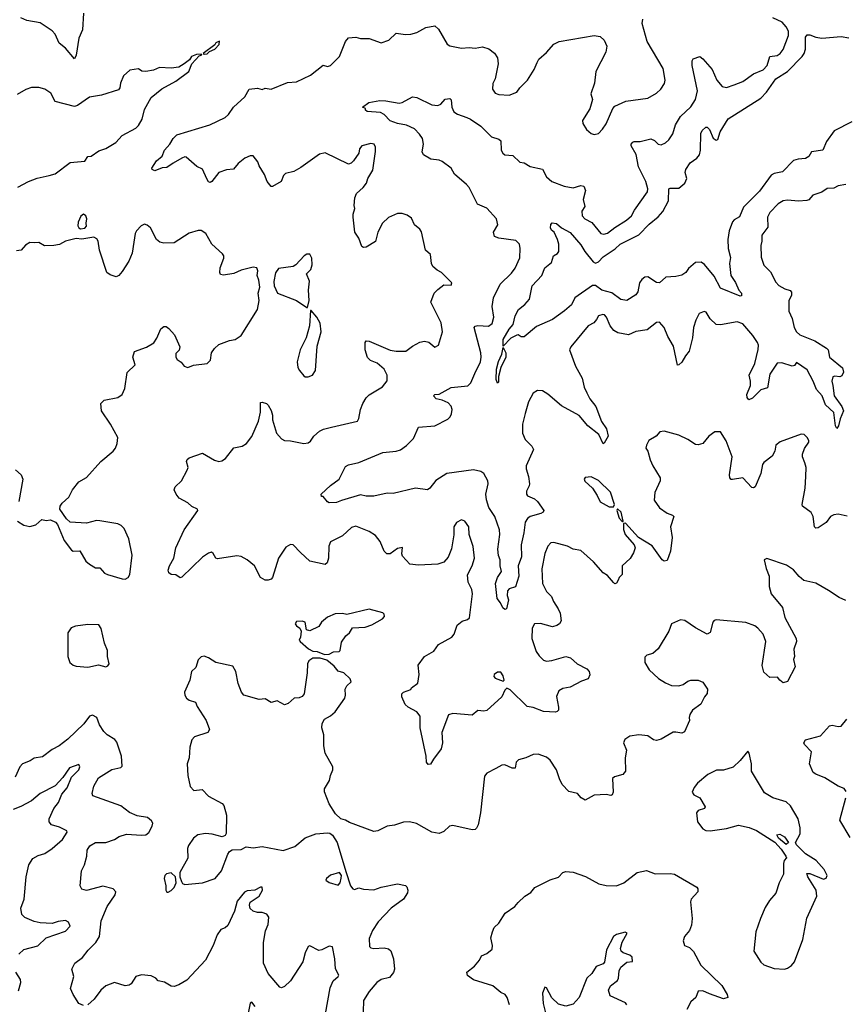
# Model space of a CAD drawing. Extents: x 2056909 to 2160450, y 827444 to 1016825.
# Tile 113 of 256: x 2109377 to 2114922, y 875679 to 882292. Entities that reach past the tile are written whole.
import ezdxf

# ---------------------------------------------------------------- set-up
doc = ezdxf.new("R2010")
doc.units = 0

msp = doc.modelspace()

# ---------------------------------------------------------------- linework, layer by layer
at = {"layer": '0CON10XD'}
for points in [[(2109804.2, 882335.8), (2109797.8, 882225), (2109775, 882167.5), (2109756.4, 882053.6), (2109745, 882030), (2109685, 882101.5), (2109641.5, 882135), (2109615.5, 882195), (2109595, 882217.3), (2109515, 882270), (2109425, 882286.2), (2109385, 882303.8)], [(2113652.5, 879495), (2113603.3, 879465), (2113586.7, 879435), (2113583.3, 879415), (2113596.2, 879395), (2113611.2, 879335), (2113630, 879295), (2113678.6, 879215), (2113678.6, 879195), (2113643.9, 879116.1), (2113637.8, 879065), (2113674.6, 879014.6), (2113725, 878978.6), (2113762.5, 878965), (2113771.2, 878955), (2113748.1, 878885), (2113758.5, 878815), (2113748.3, 878721.7), (2113725, 878660), (2113705, 878656), (2113692.5, 878665), (2113625, 878759.2), (2113533.9, 878813.9), (2113445, 878910), (2113431.7, 878908.3), (2113433, 878867), (2113443.8, 878835), (2113504.1, 878764.1), (2113511.2, 878745), (2113499.5, 878710.5), (2113477.3, 878672.7), (2113422.5, 878625), (2113424, 878566), (2113403.3, 878545), (2113396.7, 878526.7), (2113385, 878506.7), (2113375, 878504), (2113365, 878511.2), (2113325, 878560), (2113295, 878576.2), (2113230.7, 878650.7), (2113145, 878726.9), (2113095, 878735.8), (2113057.2, 878757.2), (2112965, 878780.8), (2112945, 878778), (2112923.4, 878756.6), (2112903.4, 878706.6), (2112884.3, 878604.3), (2112887.5, 878505), (2112915, 878452.5), (2112949.1, 878419.1), (2112962.2, 878385), (2112992.9, 878335), (2113006, 878305), (2113013.8, 878255), (2113003.3, 878235), (2112985, 878222.5), (2112955, 878214.4), (2112875, 878237.8), (2112835.6, 878234.4), (2112819.5, 878205), (2112817.5, 878135), (2112845, 878048), (2112865, 878018.6), (2112895, 877990), (2112915, 877984.5), (2112951.3, 877988.7), (2113044.3, 878015.7), (2113075.6, 878005.6), (2113121.2, 877965), (2113185, 877932), (2113200.8, 877915), (2113207.3, 877892.7), (2113195.7, 877864.3), (2113151.1, 877848.9), (2113075, 877808.5), (2113025, 877799.4), (2112998.8, 877785), (2112982.5, 877747.5), (2112996.2, 877675), (2112996, 877655), (2112986.7, 877645), (2112975, 877640.8), (2112895, 877645.5), (2112825, 877671.9), (2112785, 877680), (2112671.7, 877791.7), (2112648.3, 877801.7), (2112635, 877790), (2112615, 877743.3), (2112515, 877653.3), (2112495, 877648.8), (2112455, 877652.5), (2112415, 877622), (2112285, 877631.2), (2112257.4, 877622.6), (2112212.5, 877505), (2112216.9, 877435), (2112208.1, 877395), (2112156, 877325), (2112135, 877291.2), (2112120.5, 877290.5), (2112108.8, 877305), (2112105.9, 877345.9), (2112065.7, 877535), (2112066.2, 877615), (2112045, 877642.5), (2111985, 877674.2), (2111965, 877692.9), (2111944.5, 877745), (2111944.3, 877765), (2111955, 877776.2), (2112005, 877792.5), (2112007.5, 877805), (2112050.8, 877835), (2112060.6, 877895), (2112053.6, 877956.4), (2112095.6, 878014.4), (2112158.3, 878051.7), (2112190, 878095), (2112280, 878145), (2112294, 878165), (2112315, 878226.2), (2112347.9, 878252.1), (2112385, 878263.8), (2112398, 878275), (2112419.2, 878435), (2112413.8, 878465), (2112388, 878515), (2112384.1, 878564.1), (2112416.7, 878625), (2112432.2, 878675), (2112422.8, 878752.8), (2112395.8, 878835), (2112393.8, 878885), (2112367.5, 878925), (2112345, 878932.5), (2112310, 878915), (2112292, 878885), (2112292.3, 878832.3), (2112277.3, 878737.3), (2112255, 878681.2), (2112225, 878649.2), (2112185.5, 878634.5), (2112055, 878629.4), (2111996.1, 878636.1), (2111948.3, 878688.3), (2111943.3, 878705), (2111947.5, 878747.5), (2111915, 878740), (2111865, 878704), (2111842.5, 878705), (2111825, 878723.3), (2111796.9, 878786.9), (2111767, 878827), (2111725, 878855.6), (2111635, 878891.4), (2111605, 878881.4), (2111545.5, 878824.5), (2111463.8, 878785), (2111453.2, 878756.8), (2111451.4, 878675), (2111442, 878645), (2111427.7, 878632.3), (2111325, 878655.7), (2111263.5, 878713.5), (2111212.5, 878765), (2111195, 878767.5), (2111165, 878750), (2111115, 878676.2), (2111075.6, 878545), (2111065, 878534), (2111045, 878528.8), (2111025, 878528.8), (2110995, 878546), (2110952.9, 878625), (2110905, 878663.6), (2110865, 878686.2), (2110835, 878691.8), (2110705, 878671.2), (2110693.3, 878675), (2110677.3, 878707.3), (2110665, 878715.6), (2110645, 878709.5), (2110605, 878682.9), (2110465, 878547.5), (2110455, 878542.5), (2110425, 878562.5), (2110395, 878566.7), (2110377.5, 878577.5), (2110374, 878595), (2110383.1, 878625), (2110412.9, 878675), (2110425.7, 878745), (2110480.8, 878865), (2110572.5, 878995), (2110570, 879005), (2110533.5, 879023.5), (2110505, 879048.1), (2110448.8, 879078.8), (2110427.8, 879105), (2110414, 879135), (2110420, 879155), (2110464.5, 879195.5), (2110502.6, 879267.4), (2110508.1, 879285), (2110497.5, 879325), (2110501.7, 879338.3), (2110515, 879350), (2110605, 879380.8), (2110685, 879333.1), (2110715, 879325.6), (2110735, 879328.9), (2110758, 879345), (2110815, 879417.5), (2110871.7, 879428.3), (2110900, 879445), (2110935, 879493.3), (2110981.4, 879595), (2110994.4, 879655), (2110995, 879720), (2111005, 879722.5), (2111033.8, 879713.8), (2111045, 879703.3), (2111065, 879666.7), (2111073.8, 879635), (2111073.9, 879605), (2111101.1, 879515), (2111135, 879476.2), (2111155, 879466), (2111196.1, 879463.9), (2111285, 879446.2), (2111315, 879451.2), (2111329.5, 879460.5), (2111352, 879495), (2111391.1, 879528.9), (2111417.9, 879542.1), (2111470, 879555), (2111645, 879596.7), (2111655.7, 879614.3), (2111666.7, 879675), (2111681.5, 879715), (2111705, 879752.5), (2111725, 879772.9), (2111814.4, 879825.6), (2111845, 879866.7), (2111844.5, 879905), (2111825, 879944.4), (2111778.9, 879985), (2111732.7, 880002.7), (2111712.6, 880022.6), (2111698.1, 880075), (2111698, 880125), (2111704.2, 880135.8), (2111725, 880132.9), (2111865, 880071.5), (2111904.4, 880065.6), (2111970, 880065), (2112015, 880100), (2112065, 880126.2), (2112095, 880133.3), (2112125, 880126.7), (2112165, 880092.5), (2112190, 880105), (2112216.2, 880195), (2112207.5, 880255), (2112139.2, 880395), (2112160.8, 880455), (2112185, 880480.8), (2112225, 880511.2), (2112275, 880510), (2112280, 880525), (2112210, 880595), (2112180.3, 880610.3), (2112152.5, 880635), (2112142.5, 880655), (2112135.5, 880715.5), (2112102, 880745), (2112075, 880867.5), (2112063.8, 880885), (2112027.5, 880915), (2112008.6, 880958.6), (2111980.3, 880980.3), (2111945, 880990.8), (2111915, 880989.4), (2111855, 880962.9), (2111814.6, 880925.4), (2111783.1, 880865), (2111767.4, 880802.6), (2111705, 880764.2), (2111685, 880762), (2111675, 880768.8), (2111654.4, 880825), (2111628.9, 880865), (2111616, 880965), (2111616, 880985), (2111628.8, 881025), (2111624, 881045), (2111627.5, 881095), (2111640, 881125), (2111683.8, 881165), (2111706.2, 881195), (2111716.2, 881225), (2111748.3, 881281.7), (2111767.3, 881407.3), (2111766, 881435), (2111756.7, 881455), (2111735, 881461.2), (2111675, 881444), (2111660, 881425), (2111653.8, 881395), (2111618.8, 881345), (2111602.3, 881327.7), (2111585, 881321.2), (2111427.5, 881397.5), (2111390.3, 881389.7), (2111265, 881298.8), (2111218.3, 881271.7), (2111161.2, 881258.8), (2111148.8, 881245), (2111132.5, 881205), (2111075, 881172.5), (2111065, 881172.5), (2111038.8, 881205), (2111021.7, 881251.7), (2110985, 881310), (2110976.7, 881336.7), (2110945, 881377.5), (2110925, 881377.8), (2110888.3, 881361.7), (2110845, 881325.8), (2110812.7, 881287.3), (2110765, 881283.8), (2110715, 881265.8), (2110668, 881205), (2110655, 881198.8), (2110645, 881203.3), (2110633, 881223), (2110605, 881287.5), (2110566.4, 881306.4), (2110495, 881368.6), (2110485, 881370.8), (2110465, 881362.9), (2110408.3, 881328.3), (2110365, 881298.8), (2110333.9, 881296.1), (2110285, 881276.7), (2110267.5, 881285), (2110264.2, 881295), (2110296.7, 881345), (2110334.2, 881375.8), (2110350, 881415), (2110384.3, 881455), (2110408.1, 881495), (2110432.3, 881517.7), (2110653.2, 881586.8), (2110757.5, 881635), (2110780, 881655), (2110813.3, 881705), (2110890, 881775), (2110917.5, 881825), (2110975, 881831.2), (2111005, 881823.3), (2111025, 881832.5), (2111065, 881826.2), (2111175, 881870.8), (2111235.4, 881874.6), (2111330.9, 881919.1), (2111415, 881986.2), (2111445, 881977.5), (2111465, 881984.3), (2111525, 882043.8), (2111565, 882146.7), (2111585, 882169.2), (2111635, 882175.7), (2111665, 882165.8), (2111725, 882166.2), (2111805, 882136.7), (2111856.7, 882155), (2111905, 882201.2), (2111967.7, 882192.3), (2112005, 882194), (2112045, 882206), (2112105, 882238.8), (2112165, 882251.2), (2112188.7, 882228.7), (2112248, 882128), (2112266.1, 882116.1), (2112345, 882100.8), (2112395, 882105.7), (2112435, 882100), (2112485, 882110), (2112526.8, 882096.8), (2112566.6, 882066.6), (2112585.8, 882035), (2112590, 881995), (2112570, 881895), (2112555.8, 881864.2), (2112552, 881825), (2112569.7, 881799.7), (2112595, 881790), (2112665, 881785.8), (2112716.7, 881805), (2112736, 881835), (2112787.5, 881885), (2112833.2, 881956.8), (2112853.3, 882005), (2112863, 882027), (2112915, 882072), (2112965, 882128), (2113000, 882145), (2113236.4, 882186.4), (2113275, 882179.2), (2113302, 882155), (2113321.2, 882115), (2113313.8, 882075), (2113247.5, 881945), (2113238.6, 881865), (2113212, 881795), (2113223.8, 881755), (2113205.8, 881694.2), (2113156.7, 881615), (2113160, 881595), (2113183.3, 881555), (2113215, 881528.8), (2113235, 881521.2), (2113265, 881528.8), (2113292.3, 881557.7), (2113315, 881593.3), (2113360.6, 881695), (2113375, 881711.4), (2113447.5, 881745), (2113595, 881764.3), (2113655, 881797.5), (2113682.5, 881825), (2113707.2, 881862.8), (2113712.9, 881885), (2113698.6, 881965), (2113591.4, 882145), (2113557, 882267), (2113563.3, 882295)], [(2114336.8, 880076.8), (2114338.7, 880105), (2114331.5, 880125), (2114301.7, 880171.7), (2114235, 880248.6), (2114195, 880262.2), (2114085, 880242.9), (2114055, 880245.7), (2114013.8, 880283.8), (2113987.8, 880327.8), (2113975, 880332), (2113941.7, 880318.3), (2113917.5, 880275), (2113902, 880225), (2113896, 880155), (2113872.9, 880065), (2113848.1, 880035), (2113825, 879991.2), (2113805, 879973.3), (2113795, 879972.5), (2113768.3, 880098.3), (2113729.4, 880165), (2113705.6, 880225), (2113675, 880261.2), (2113655, 880258.8), (2113590.3, 880209.7), (2113515, 880197.1), (2113465, 880175.7), (2113395, 880190), (2113366.7, 880205), (2113342, 880235), (2113318.8, 880295), (2113305, 880310), (2113293, 880313), (2113265, 880302.5), (2113250.7, 880279.3), (2113232.5, 880255), (2113195, 880235.8), (2113079.2, 880095), (2113070, 880075), (2113109.5, 879965), (2113154.4, 879885), (2113167.1, 879825), (2113185.7, 879785), (2113207.1, 879745), (2113246, 879695), (2113285, 879593.8), (2113318.6, 879545), (2113328.6, 879495), (2113303, 879447), (2113295, 879442.5), (2113267.5, 879505), (2113192.2, 879565), (2113135, 879634.5), (2113015, 879698.2), (2112925, 879776.5), (2112889.1, 879799.1), (2112855, 879802.2), (2112825, 879782.9), (2112793.8, 879725), (2112771.9, 879648.1), (2112754, 879575), (2112754.7, 879514.7), (2112772.8, 879472.8), (2112817.4, 879427.4), (2112828.1, 879405), (2112778.5, 879295), (2112777.5, 879275), (2112794.2, 879225), (2112800, 879175), (2112798.8, 879161.2), (2112780, 879125), (2112781.2, 879105), (2112786.7, 879095), (2112834.4, 879074.4), (2112855, 879055.8), (2112897.5, 878995), (2112893.3, 878985), (2112876.2, 878975), (2112805, 878955.6), (2112787.7, 878942.3), (2112772.2, 878917.8), (2112763.5, 878845), (2112745.3, 878765), (2112747.9, 878685), (2112725.3, 878625), (2112730, 878555), (2112707.1, 878482.9), (2112665, 878468.8), (2112653.3, 878455), (2112650, 878425), (2112660, 878395), (2112647.5, 878335), (2112635, 878330), (2112621.7, 878341.7), (2112606.7, 878375), (2112583.7, 878403.7), (2112571.8, 878505), (2112585, 878545.7), (2112612.2, 878585), (2112603.3, 878625), (2112604.3, 878665), (2112592.7, 878692.7), (2112588.5, 878735), (2112601.5, 878835), (2112599.5, 878865), (2112569.2, 878955), (2112528.4, 879015), (2112512.8, 879067.2), (2112507.3, 879105), (2112523.8, 879175), (2112520.9, 879195), (2112495, 879244.2), (2112475, 879257.1), (2112425, 879268.9), (2112245, 879243.6), (2112171.9, 879198.1), (2112132.5, 879145), (2112115, 879134.3), (2112035, 879145.6), (2111885, 879110.6), (2111845, 879112.5), (2111755, 879092.9), (2111705, 879092), (2111665, 879100), (2111538.3, 879061.7), (2111505, 879050), (2111455, 879047.5), (2111443.6, 879053.6), (2111415, 879090), (2111405, 879090), (2111402.5, 879105), (2111465, 879164.2), (2111523.4, 879206.6), (2111565, 879290.8), (2111585, 879302.9), (2111655, 879318.5), (2111815, 879385.4), (2111905, 879394.6), (2111935, 879403.8), (2111975, 879431.1), (2112021.7, 879478.3), (2112055.6, 879554.4), (2112165, 879563.8), (2112251.7, 879608.3), (2112268.2, 879625), (2112277.1, 879645), (2112280.9, 879675), (2112275, 879696), (2112255, 879718.1), (2112215, 879735.6), (2112174.6, 879744.6), (2112156.7, 879765), (2112166.1, 879773.9), (2112195, 879778), (2112275, 879821.5), (2112387.1, 879832.9), (2112407.3, 879852.7), (2112434.3, 879915.7), (2112472.1, 879995), (2112476.9, 880025), (2112474.4, 880055.6), (2112428.6, 880225), (2112435.5, 880234.5), (2112455, 880238.8), (2112525, 880233.5), (2112549.2, 880250.8), (2112561.3, 880295), (2112550, 880365), (2112558.9, 880425), (2112603.6, 880516.4), (2112680, 880590), (2112705, 880624), (2112735, 880693.3), (2112738.5, 880755), (2112734.2, 880785), (2112708.9, 880808.9), (2112595, 880825.5), (2112565.6, 880835.6), (2112559.4, 880865), (2112588.9, 880915), (2112579.6, 880955), (2112515, 881026.1), (2112452.2, 881052.2), (2112395.9, 881165), (2112378.8, 881185), (2112297.5, 881255), (2112275, 881295.8), (2112215, 881340), (2112195, 881348.8), (2112137.5, 881355), (2112090, 881385), (2112080, 881405), (2112088.8, 881455), (2112081.2, 881495), (2112063, 881523), (2112028, 881558), (2111974.6, 881584.6), (2111915, 881595.4), (2111865, 881613.8), (2111824.7, 881654.7), (2111799.2, 881669.2), (2111710, 881675), (2111700, 881685), (2111700, 881695), (2111680, 881705), (2111722.5, 881735), (2111795, 881748.6), (2111835, 881748), (2111925, 881732.5), (2111945, 881736), (2112015, 881773.3), (2112045, 881768.8), (2112145, 881720.9), (2112185, 881716.4), (2112205.4, 881724.6), (2112235, 881758.6), (2112265, 881763.3), (2112273.9, 881753.9), (2112280, 881705), (2112292.9, 881672.9), (2112316.7, 881656.7), (2112379.2, 881635), (2112405, 881624.5), (2112475, 881577.5), (2112545, 881504.5), (2112595, 881488.6), (2112608.6, 881478.6), (2112611.7, 881415), (2112622.1, 881395), (2112635, 881385.5), (2112688.9, 881378.9), (2112735, 881335.7), (2112765, 881330), (2112805, 881305.6), (2112888, 881288), (2112915, 881236), (2112951.2, 881205), (2113033.3, 881175), (2113095, 881163.5), (2113145, 881178.2), (2113165, 881172.9), (2113176.2, 881145), (2113161.5, 881085), (2113171.7, 881038.3), (2113152.2, 881005), (2113154.5, 880975), (2113172.5, 880955), (2113219.7, 880929.7), (2113280, 880855), (2113300.9, 880850.9), (2113325, 880858.2), (2113375, 880897.3), (2113452.9, 880945), (2113485.6, 880975), (2113506.4, 881013.6), (2113592.5, 881135), (2113596.9, 881155), (2113583.5, 881205), (2113533.6, 881303.6), (2113517.6, 881387.6), (2113483.9, 881443.9), (2113483.8, 881455), (2113495, 881470), (2113505, 881473.3), (2113545, 881474), (2113615, 881492.5), (2113640.3, 881480.3), (2113665, 881456.2), (2113685, 881451.2), (2113715, 881466), (2113736, 881485), (2113764.2, 881525), (2113782.5, 881585), (2113815, 881642.5), (2113885, 881705.7), (2113915.9, 881755), (2113928.4, 881815), (2113894.1, 881985), (2113893.6, 882016.4), (2113900.7, 882029.3), (2113944, 882044), (2113965, 882030), (2114027.1, 881957.1), (2114060, 881885), (2114095, 881844.2), (2114125, 881836.9), (2114175, 881853.5), (2114235, 881877.8), (2114305, 881927.5), (2114369.4, 881955), (2114397.1, 881985), (2114415, 882044.4), (2114465, 882050.9), (2114485.6, 882065), (2114505, 882091.2), (2114540, 882185), (2114540.9, 882215), (2114524.5, 882245), (2114497.5, 882275), (2114435.4, 882305.4)], [(2114965, 881606.2), (2114847.8, 881545), (2114796.5, 881475), (2114770.8, 881415), (2114695.5, 881404.5), (2114677.6, 881372.4), (2114655, 881358.9), (2114605, 881355.6), (2114575, 881346.7), (2114500.6, 881269.4), (2114445, 881259.2), (2114425, 881247.5), (2114345, 881140.9), (2114237.8, 881032.2), (2114212, 880968), (2114175, 880948.1), (2114165.3, 880934.7), (2114142.9, 880875), (2114133.6, 880815), (2114135.5, 880755), (2114150.8, 880695), (2114144, 880655), (2114154.4, 880574.4), (2114185, 880526.7), (2114206, 880475), (2114225.4, 880455.4), (2114225, 880437.5), (2114215, 880436), (2114085, 880490), (2114040.5, 880570.5), (2113976.9, 880646.9), (2113955, 880663.3), (2113915, 880661.5), (2113869.5, 880620.5), (2113851.1, 880595), (2113825, 880576.5), (2113785, 880567.5), (2113716.9, 880563.1), (2113675, 880524), (2113655, 880526), (2113595, 880564.5), (2113575, 880562.7), (2113555, 880547.5), (2113540.3, 880525), (2113528.7, 880465), (2113516.2, 880445), (2113455, 880407.1), (2113415, 880413.8), (2113355, 880457.8), (2113287.5, 880475), (2113245, 880506.2), (2113225, 880507.3), (2113106.6, 880423.4), (2113082.1, 880377.9), (2113035, 880336.8), (2112955, 880277.5), (2112847.9, 880232.1), (2112765, 880161.2), (2112745, 880162), (2112725, 880176.2), (2112715, 880173.3), (2112675, 880152), (2112625, 880100), (2112623.5, 880145), (2112665, 880212.7), (2112692, 880245), (2112705, 880302.5), (2112726.7, 880345), (2112770, 880380), (2112800, 880415), (2112819.2, 880505), (2112883.8, 880575), (2112903.3, 880625), (2112948.3, 880661.7), (2112962.5, 880705), (2112989.3, 880720.7), (2112997.5, 880735), (2112997.5, 880785), (2112990, 880815), (2112965.8, 880865), (2112949.1, 880879.1), (2112942.5, 880895), (2112944.3, 880915.7), (2112953.3, 880926.7), (2112982.3, 880922.3), (2113016.7, 880895), (2113075, 880863.8), (2113145, 880780.6), (2113172, 880735), (2113228.5, 880665), (2113245, 880657.1), (2113264.4, 880665), (2113295, 880698.5), (2113376.4, 880753.7), (2113410.6, 880785), (2113535, 880847.5), (2113605, 880918.5), (2113665, 880968.5), (2113695.8, 881004.2), (2113734.8, 881075), (2113737.5, 881155), (2113745, 881161.4), (2113805, 881160), (2113843.6, 881195), (2113856.7, 881225), (2113846.4, 881265), (2113850.8, 881285), (2113879.8, 881330.2), (2113925, 881362.2), (2113942.5, 881385), (2113948.9, 881415), (2113952.6, 881527.4), (2113961.8, 881548.2), (2113985, 881569.2), (2113995, 881569.2), (2114009.1, 881555), (2114035, 881497.1), (2114055, 881481.9), (2114065, 881487.5), (2114082, 881538), (2114134.8, 881625.2), (2114355, 881765.5), (2114393.8, 881805), (2114455, 881894.5), (2114534.8, 881945.2), (2114632.3, 882045), (2114646.9, 882065), (2114655.4, 882094.6), (2114654.1, 882175), (2114665, 882190), (2114685, 882190), (2114723.9, 882173.9), (2114765, 882168.9), (2114895, 882179.6), (2114945, 882170)], [(2110615, 882060), (2110635, 882063.3), (2110651.7, 882078.3), (2110687.5, 882095), (2110717.5, 882125), (2110718.3, 882148.3), (2110695, 882137.5), (2110686.7, 882123.3), (2110610, 882065), (2110615, 882060)], [(2109365, 881166.2), (2109435, 881206.2), (2109495, 881228.8), (2109574, 881246), (2109615, 881257.5), (2109715, 881332.5), (2109815, 881342.5), (2109835, 881372.5), (2109857.5, 881375), (2109908.8, 881411.2), (2109955, 881426.7), (2110022.3, 881467.7), (2110064.6, 881515.4), (2110156.8, 881563.2), (2110175, 881581.2), (2110198.6, 881625), (2110215, 881690), (2110260.5, 881769.5), (2110331.3, 881828.7), (2110425, 881880), (2110513.3, 881945), (2110533.6, 881996.4), (2110581.7, 882048.3), (2110600, 882055), (2110595, 882060), (2110565, 882057.5), (2110530, 882045), (2110516.4, 882023.6), (2110482.5, 881995), (2110445, 881973.8), (2110395, 881967.5), (2110315, 881971.9), (2110275, 881952), (2110224.1, 881944.1), (2110196.1, 881946.1), (2110175, 881961.2), (2110115.9, 881954.1), (2110074.2, 881915.8), (2110054.2, 881865.8), (2110050, 881835), (2110039.3, 881820.7), (2109925.4, 881784.6), (2109845, 881771.4), (2109765, 881716), (2109745, 881709.2), (2109615, 881742.5), (2109585, 881798.8), (2109545, 881825.8), (2109505, 881835.8), (2109455.9, 881835.9), (2109417, 881823), (2109359.7, 881790.3)], [(2114925, 881184.3), (2114875, 881177.1), (2114845, 881160), (2114801.1, 881158.9), (2114765.4, 881134.6), (2114705, 881114.3), (2114676.9, 881083.1), (2114663.2, 881076.8), (2114606.8, 881073.2), (2114535, 881080.4), (2114505, 881075.5), (2114471.4, 881055), (2114415, 880997.5), (2114399.5, 880965), (2114402.4, 880897.6), (2114362.5, 880845), (2114362.5, 880805), (2114354.4, 880775), (2114357.5, 880697.5), (2114374.3, 880644.3), (2114418.9, 880598.9), (2114455, 880528.6), (2114476.4, 880506.4), (2114515, 880484.4), (2114552.2, 880472.2), (2114561.1, 880461.1), (2114561.3, 880438.7), (2114543.3, 880405), (2114543.5, 880335), (2114566.1, 880286.1), (2114577.8, 880225), (2114593.3, 880195), (2114617.5, 880175), (2114718, 880135), (2114796.8, 880086.8), (2114806, 880075), (2114815.7, 880025.7), (2114903.4, 879953.4), (2114909.4, 879925), (2114899.4, 879900.6), (2114885, 879894.3), (2114851.2, 879898.8), (2114837.5, 879892.5), (2114831.4, 879865), (2114837.8, 879835), (2114846.8, 879765), (2114898.5, 879695), (2114910.5, 879665), (2114887.8, 879612.2), (2114877.1, 879565), (2114865, 879547.5), (2114856.2, 879565), (2114844.6, 879654.6), (2114788.8, 879705), (2114766.1, 879765), (2114727.8, 879807.8), (2114705.9, 879865), (2114665, 879940), (2114595, 879990), (2114580, 879970), (2114565, 879964.3), (2114495, 879986.7), (2114465, 879984.2), (2114415, 879911.2), (2114400.3, 879819.7), (2114354.2, 879805), (2114299.9, 879750.1), (2114275, 879740), (2114264, 879754), (2114260.4, 879775), (2114285.4, 879835), (2114286.1, 879865), (2114275.5, 879905), (2114315, 879982.5), (2114336.8, 880076.8)], [(2109785, 880888.2), (2109815, 880891), (2109825.6, 880904.4), (2109822.3, 880925), (2109828.7, 880955), (2109821.9, 880975), (2109805, 880986.9), (2109786.8, 880973.2), (2109768.5, 880931.5), (2109766.9, 880906.9), (2109773.8, 880893.8), (2109785, 880888.2)], [(2109363, 878923), (2109405, 878898), (2109445, 878888.1), (2109485, 878898.6), (2109525, 878934.2), (2109555, 878928.8), (2109583.6, 878933.6), (2109616.2, 878916.2), (2109630.7, 878900.7), (2109676.2, 878795), (2109725, 878730), (2109735, 878722.5), (2109780, 878725), (2109820, 878655), (2109846.2, 878635), (2109885, 878611.1), (2109915, 878610), (2109945.6, 878575), (2109965.8, 878565), (2110063.9, 878536.1), (2110085, 878535.5), (2110105.8, 878545), (2110115.7, 878565), (2110131.2, 878695), (2110108.8, 878805), (2110077.5, 878875), (2110057.5, 878895), (2110035, 878906.2), (2109915, 878925.8), (2109892.3, 878927.7), (2109825, 878911.2), (2109715, 878917.5), (2109690.7, 878940.7), (2109646.7, 879005), (2109648.8, 879025), (2109662, 879045), (2109706.2, 879085), (2109732, 879135), (2109775, 879188.8), (2109825, 879216.7), (2109921.2, 879325), (2110003.8, 879395), (2110020, 879415), (2110032, 879445), (2110036, 879485), (2109985.7, 879575), (2109925.8, 879665), (2109922, 879715), (2109945, 879737.5), (2110035, 879754), (2110065.8, 879774.2), (2110083.3, 879815), (2110098.3, 879921.7), (2110152.5, 879975), (2110137.5, 880025), (2110147, 880063), (2110227.7, 880092.3), (2110277.3, 880122.7), (2110297.9, 880152.1), (2110324.4, 880215.6), (2110345, 880232), (2110360.5, 880230.5), (2110378.3, 880218.3), (2110416, 880175), (2110453.3, 880095), (2110447.5, 880072.5), (2110425, 880050), (2110424.4, 880025), (2110435, 880010), (2110462.3, 879992.3), (2110480.8, 879965), (2110505, 879957.1), (2110545, 879972), (2110636.6, 879983.4), (2110657.7, 880005), (2110665.6, 880054.4), (2110685, 880083.8), (2110715, 880111.2), (2110785, 880136.7), (2110825, 880143.8), (2110865, 880170), (2110973.6, 880345), (2110984.6, 880405), (2110978.2, 880455), (2110989.4, 880495), (2110983.6, 880543.6), (2110971.8, 880575), (2110976.9, 880605), (2110970, 880625), (2110945, 880630.5), (2110865, 880609.1), (2110815, 880588.1), (2110745, 880576), (2110725, 880580), (2110720, 880595), (2110722.5, 880625), (2110748.8, 880691.2), (2110748.8, 880705), (2110739.7, 880719.7), (2110668, 880785), (2110627.5, 880855), (2110595, 880875.6), (2110575, 880877.1), (2110515, 880857.5), (2110415, 880794.3), (2110345, 880790.6), (2110317.8, 880797.8), (2110295.5, 880815.5), (2110255, 880893.8), (2110232.7, 880912.7), (2110215, 880918), (2110192.1, 880907.9), (2110160.8, 880875), (2110151.9, 880855), (2110142.6, 880797.4), (2110131.9, 880725), (2110109.1, 880670.9), (2110065, 880601.2), (2110043.3, 880575), (2110025, 880564), (2109985, 880578), (2109961.2, 880595), (2109912.9, 880745), (2109904.1, 880804.1), (2109895, 880820), (2109875, 880832.5), (2109795, 880817.5), (2109755, 880822.9), (2109685, 880804.2), (2109645, 880783.1), (2109605, 880775.8), (2109544.2, 880774.2), (2109505, 880796.7), (2109475, 880792.5), (2109445, 880796.7), (2109415, 880777.5), (2109387.5, 880745), (2109355, 880740)], [(2111310, 880360), (2111320, 880405), (2111316.7, 880475), (2111323.3, 880535), (2111303.8, 880585), (2111333.3, 880615), (2111341.2, 880645), (2111339.3, 880689.3), (2111325, 880717.5), (2111305, 880716.7), (2111287.5, 880705), (2111232.5, 880645), (2111212.5, 880635), (2111115, 880620), (2111095, 880590.8), (2111084.2, 880534.2), (2111086, 880505), (2111108, 880455), (2111235, 880406.7), (2111305, 880360), (2111310, 880360)], [(2111315, 879892.5), (2111342.5, 879905), (2111363.3, 879935), (2111375, 880100), (2111402, 880195), (2111393.9, 880253.9), (2111372.5, 880295), (2111335, 880340), (2111330, 880340), (2111324, 880235), (2111300, 880155), (2111260.8, 880075), (2111240, 879995), (2111246, 879955), (2111256.2, 879935), (2111285, 879900), (2111295, 879893.3), (2111315, 879892.5)], [(2112585, 879851.2), (2112576.2, 879875), (2112580, 879945), (2112593.6, 879996.4), (2112615.7, 880045), (2112625, 880090), (2112641.4, 880055), (2112643.1, 880025), (2112608.5, 879955), (2112593.3, 879895), (2112593, 879857), (2112585, 879851.2)], [(2114935, 878957.1), (2114875, 878970), (2114845, 878965.8), (2114823.8, 878955), (2114793.3, 878915), (2114740.7, 878879.3), (2114725, 878876.7), (2114715, 878886.7), (2114705.6, 878955), (2114693.2, 878983.2), (2114635, 879024), (2114631.4, 879035), (2114651.5, 879145), (2114658.2, 879225), (2114658.5, 879285), (2114650.6, 879315), (2114635.7, 879355), (2114635.7, 879375), (2114648.8, 879411.2), (2114676.2, 879455), (2114676.2, 879465), (2114666.7, 879485), (2114645.8, 879505.8), (2114625, 879508), (2114484.1, 879455.9), (2114456.4, 879433.6), (2114448.8, 879395), (2114430.3, 879359.7), (2114375, 879318), (2114365, 879303.8), (2114353.8, 879245), (2114316.7, 879155), (2114305, 879147.5), (2114295, 879149.2), (2114235, 879216), (2114164.1, 879204.1), (2114155, 879204), (2114146, 879215), (2114143.3, 879235), (2114161.4, 879355), (2114123, 879463), (2114085, 879523.3), (2114046.4, 879523.6), (2114005.8, 879494.2), (2113965, 879446.2), (2113935, 879435.8), (2113915, 879440), (2113865, 879473.1), (2113805, 879500.6), (2113705, 879528.8), (2113676.4, 879523.6), (2113652.5, 879495)], [(2109348.8, 879268.8), (2109386.7, 879235), (2109397.5, 879205), (2109372, 879055)], [(2113365, 879020), (2113372.5, 879035), (2113345, 879118), (2113265, 879197.5), (2113215, 879222), (2113175, 879217.5), (2113167.5, 879205), (2113171.7, 879191.7), (2113223.3, 879145), (2113256.1, 879096.1), (2113275, 879053.8), (2113335, 879021.2), (2113365, 879020)], [(2113425, 878920), (2113430, 878925), (2113416, 878985), (2113392.5, 879007.5), (2113387.5, 878995), (2113403.6, 878943.6), (2113425, 878920)], [(2114925, 878392), (2114881.7, 878411.7), (2114809.4, 878459.4), (2114725, 878508), (2114644.4, 878524.4), (2114611.3, 878551.3), (2114575, 878596.7), (2114527.7, 878627.7), (2114395, 878673.3), (2114377.5, 878665), (2114390, 878605), (2114410, 878555), (2114411.9, 878485), (2114425, 878436.7), (2114500.8, 878345), (2114515, 878276.7), (2114592, 878135), (2114593.3, 878115), (2114576.4, 878063.6), (2114580, 878015), (2114573.3, 877995), (2114586.2, 877945), (2114535, 877847.5), (2114505, 877837.5), (2114482.5, 877855), (2114467, 877877), (2114415, 877873.3), (2114375, 877910), (2114364.2, 877954.2), (2114387.5, 878115), (2114369.4, 878165), (2114335, 878205.7), (2114315, 878221.4), (2114255, 878242.5), (2114055, 878261.4), (2114042.2, 878257.8), (2114032, 878245), (2114015, 878176.7), (2113993.9, 878166.1), (2113915, 878206.7), (2113845, 878257.5), (2113815, 878260.8), (2113755.9, 878234.1), (2113736.7, 878185), (2113665, 878067.5), (2113630, 878035), (2113590, 878025), (2113575, 878010), (2113576.2, 877975), (2113605.7, 877925.7), (2113668.3, 877868.3), (2113715, 877838.8), (2113755, 877821.2), (2113805, 877818.8), (2113833.6, 877826.4), (2113865, 877850), (2113883.6, 877856.4), (2113935, 877855.8), (2113965, 877843.8), (2113995.7, 877795), (2113995, 877767.5), (2113976, 877745), (2113951.2, 877695), (2113896.7, 877655), (2113877.5, 877625), (2113872.5, 877605), (2113876.7, 877585), (2113841.7, 877508.3), (2113825, 877500), (2113784.1, 877505.9), (2113765, 877506), (2113685, 877460.8), (2113655, 877451.2), (2113635, 877456), (2113595, 877482), (2113535, 877490), (2113475, 877480), (2113442.3, 877457.7), (2113432.5, 877435), (2113452.5, 877385), (2113443.3, 877335), (2113446.2, 877245), (2113428.3, 877221.7), (2113372.6, 877207.4), (2113357.5, 877195), (2113363.8, 877105), (2113356.7, 877085), (2113347.7, 877082.3), (2113315, 877087.5), (2113235, 877083.8), (2113175, 877051.2), (2113148.8, 877065), (2113122.5, 877095), (2113065, 877108.8), (2113021.4, 877155), (2113002.4, 877192.4), (2112982.9, 877255), (2112938.8, 877318.8), (2112915, 877340), (2112858.3, 877358.3), (2112825, 877356), (2112775.8, 877334.2), (2112727.9, 877322.1), (2112711.2, 877305), (2112705, 877264), (2112685, 877264.3), (2112635, 877287.1), (2112615, 877284.3), (2112575, 877262.9), (2112515, 877232), (2112497.9, 877212.1), (2112471.4, 876965), (2112457.1, 876885), (2112445, 876862), (2112435, 876852.9), (2112415, 876851.4), (2112285, 876880.8), (2112263.3, 876875), (2112225, 876838.8), (2112194.1, 876825.9), (2112144.5, 876834.5), (2112042.6, 876892.6), (2111995, 876905.5), (2111955, 876903.3), (2111895, 876883.1), (2111845, 876875.6), (2111782.5, 876845), (2111755, 876840.8), (2111591.2, 876901.2), (2111565, 876916.7), (2111533.9, 876923.9), (2111498.3, 876958.3), (2111455, 877026), (2111424.3, 877105.7), (2111423.6, 877126.4), (2111457.7, 877182.3), (2111463.8, 877215), (2111480, 877255), (2111480, 877275), (2111427.5, 877365), (2111418.6, 877415), (2111418.8, 877488.8), (2111405.9, 877535.9), (2111407.5, 877565), (2111425, 877593.8), (2111465, 877616), (2111495, 877644), (2111560, 877735), (2111565.6, 877755), (2111563.8, 877795), (2111575, 877817.1), (2111604, 877845), (2111597.1, 877865), (2111555, 877905.5), (2111515, 877916), (2111489.8, 877949.8), (2111440, 877990), (2111395, 878004), (2111345, 878003.8), (2111318.8, 877985), (2111308.8, 877965), (2111307.5, 877905), (2111286.7, 877765), (2111273.6, 877746.4), (2111253, 877737), (2111220, 877735), (2111180.7, 877699.3), (2111155, 877690), (2111105, 877716.7), (2111065, 877706.7), (2111025, 877730), (2110985, 877726.2), (2110882.5, 877755), (2110866.7, 877775), (2110844.2, 877834.2), (2110829.2, 877915), (2110809.1, 877949.1), (2110694.4, 877974.4), (2110645.8, 878005.8), (2110615, 878016.7), (2110596.4, 878013.6), (2110576.4, 877993.6), (2110558.8, 877941.2), (2110531.2, 877915), (2110520, 877855), (2110483.8, 877775), (2110486, 877755), (2110497.5, 877735), (2110515, 877721.9), (2110557.3, 877707.3), (2110568.8, 877678.8), (2110629.5, 877585), (2110650.6, 877525), (2110640, 877505), (2110550, 877475), (2110533.8, 877455), (2110520, 877405), (2110516.1, 877333.9), (2110501.2, 877295), (2110506, 877215), (2110521.2, 877141.2), (2110545.7, 877115.7), (2110601.8, 877121.8), (2110645, 877076), (2110736.7, 877026.7), (2110747.5, 877015), (2110765, 876950), (2110763.9, 876826.1), (2110757.3, 876812.7), (2110736.1, 876803.9), (2110668.8, 876821.2), (2110625, 876826), (2110572.3, 876817.7), (2110543.3, 876795), (2110510, 876745), (2110503.8, 876725), (2110505, 876660), (2110453.3, 876565), (2110452.5, 876535), (2110463, 876503), (2110470.7, 876490.7), (2110485, 876483.3), (2110605, 876494), (2110688.8, 876525), (2110732.5, 876575), (2110775, 876687.5), (2110786.7, 876705), (2110804.2, 876715.8), (2110865, 876718.8), (2110897, 876737), (2110945, 876730), (2111005, 876740), (2111146.9, 876713.1), (2111225, 876740), (2111295, 876798), (2111365, 876824), (2111445, 876831.2), (2111459.5, 876829.5), (2111478.8, 876815), (2111509.4, 876765), (2111568.3, 876571.7), (2111599.6, 876475), (2111614.1, 876454.1), (2111625, 876449.5), (2111655, 876460.6), (2111685, 876452), (2111755, 876448.6), (2111805, 876465.6), (2111915, 876488.6), (2111967, 876477), (2111977, 876467), (2111983.6, 876446.4), (2111981.7, 876428.3), (2111954.2, 876385.8), (2111871.2, 876325), (2111785, 876234), (2111745.6, 876175), (2111725, 876120), (2111727, 876067), (2111735, 876057.5), (2111755, 876053.3), (2111825, 876059.4), (2111855, 876050.8), (2111868.8, 876038.8), (2111887.5, 875985), (2111893.1, 875915), (2111887.4, 875892.6), (2111860, 875860), (2111804.6, 875845.4), (2111774.6, 875825.4), (2111725, 875766), (2111685.8, 875705), (2111681.7, 875551.7)], [(2111425, 878028), (2111455, 878030), (2111485, 878046.7), (2111521.7, 878048.3), (2111530, 878055), (2111539.3, 878110.7), (2111567, 878153), (2111592.5, 878175), (2111611.7, 878208.3), (2111698.3, 878211.7), (2111741.7, 878228.3), (2111813, 878267), (2111827, 878283), (2111825, 878300), (2111815, 878307.5), (2111725, 878332.5), (2111575, 878296.2), (2111545, 878303.3), (2111495, 878301.2), (2111445, 878280), (2111404.1, 878245.9), (2111385, 878217.5), (2111325, 878186.7), (2111302.5, 878195), (2111293.3, 878245), (2111275, 878252), (2111235, 878250.8), (2111227.5, 878235), (2111235, 878221.2), (2111257.5, 878205), (2111267.5, 878185), (2111262.5, 878145), (2111253.3, 878125), (2111260, 878115), (2111317.4, 878067.4), (2111345, 878052), (2111375, 878048), (2111425, 878028)], [(2109835, 877944.4), (2109905, 877959.2), (2109955, 877946.7), (2109968.3, 877951.7), (2109978, 877965), (2109966.9, 878015), (2109967.1, 878055), (2109945.5, 878105.5), (2109925, 878202.5), (2109907.5, 878227.5), (2109835, 878230), (2109751.7, 878218.3), (2109722.7, 878207.3), (2109700, 878175), (2109700, 878015), (2109713.3, 877975), (2109735, 877956.7), (2109755, 877950), (2109835, 877944.4)], [(2112625, 877850), (2112630, 877855), (2112623.8, 877885), (2112608.8, 877908.8), (2112585, 877910), (2112563.3, 877895), (2112560.7, 877880.7), (2112569.3, 877869.3), (2112625, 877850)], [(2109805, 875671.2), (2109775, 875683.8), (2109736.2, 875745), (2109718.8, 875785), (2109740.6, 875865), (2109728, 875915), (2109746.2, 875955), (2109797.6, 875992.4), (2109836.6, 876043.4), (2109887.5, 876095), (2109912.9, 876135), (2109925, 876238.8), (2109964.5, 876335), (2110016.9, 876415), (2110022.5, 876435), (2110003.6, 876453.6), (2109935, 876471.5), (2109825, 876444.2), (2109795, 876453.3), (2109783.8, 876475), (2109791.9, 876575), (2109811.1, 876615), (2109827.5, 876675), (2109830, 876715), (2109847.3, 876742.7), (2109885.9, 876765.9), (2109955, 876765.6), (2110013.3, 876786.7), (2110045, 876805.5), (2110095, 876822.2), (2110195.6, 876814.4), (2110225, 876818), (2110245, 876833.8), (2110267.1, 876875), (2110270, 876895), (2110261.2, 876911.2), (2110234.2, 876934.2), (2110165, 876945.7), (2110115, 876968), (2110055, 877011.1), (2109868.6, 877078.6), (2109864.5, 877095), (2109874.3, 877145), (2109905, 877200), (2109995, 877256.7), (2110055, 877269.4), (2110065, 877278.8), (2110060.2, 877345), (2110029.7, 877439.7), (2110015, 877457.8), (2109965, 877488.6), (2109941.4, 877511.4), (2109913.1, 877555), (2109895, 877606.2), (2109865, 877620.8), (2109844.6, 877615.4), (2109807.6, 877562.4), (2109699.3, 877459.3), (2109642, 877415), (2109595, 877391.4), (2109529.6, 877340.4), (2109475, 877332.9), (2109446.3, 877313.7), (2109395, 877294.4), (2109377.5, 877275), (2109345.3, 877204.7)], [(2114928.6, 877108.6), (2114915, 877128.8), (2114875, 877144.2), (2114785, 877200.8), (2114725, 877224.2), (2114707, 877237), (2114680.8, 877295), (2114696.2, 877375), (2114648.8, 877425), (2114643.8, 877435), (2114655.7, 877454.3), (2114755, 877483.3), (2114815, 877548.6), (2114835, 877552.9), (2114875, 877544), (2114895, 877546.7), (2114933.3, 877595)], [(2114514.1, 875915.9), (2114535, 875922), (2114561.2, 875938.8), (2114580, 875965), (2114636.3, 876113.7), (2114663, 876257), (2114732, 876405), (2114726.5, 876445), (2114670.8, 876535), (2114663, 876557), (2114685, 876558), (2114775, 876519.2), (2114793.9, 876526.1), (2114800, 876545), (2114780, 876585), (2114726.2, 876645), (2114655, 876690), (2114595, 876750), (2114587.5, 876765), (2114620, 876825), (2114620, 876865), (2114605.9, 876925.9), (2114555, 877012.5), (2114525, 877040), (2114436.1, 877066.1), (2114379.5, 877099.5), (2114291.2, 877245), (2114292, 877295), (2114277.5, 877365), (2114268.3, 877378.3), (2114215, 877316.7), (2114167.9, 877272.1), (2114105, 877250.8), (2114057.3, 877252.7), (2113997.9, 877222.1), (2113930, 877165), (2113906.7, 877135), (2113893.8, 877105), (2113905, 877086.2), (2113945, 877066), (2113980, 877005), (2113977.5, 876995), (2113935, 876980), (2113923.8, 876965), (2113930, 876905), (2113965, 876857.5), (2113985, 876847.5), (2114015, 876843.3), (2114125, 876860), (2114205, 876881.2), (2114277.4, 876867.4), (2114326.5, 876846.5), (2114448.5, 876768.5), (2114491.7, 876721.7), (2114523.3, 876675), (2114527, 876663), (2114512.5, 876645), (2114506.7, 876625), (2114507.7, 876552.3), (2114478.8, 876495), (2114456.2, 876425), (2114413.6, 876376.4), (2114385, 876330), (2114352, 876255), (2114322, 876165), (2114307, 876037), (2114355, 875962.5), (2114375, 875943.3), (2114445, 875920), (2114514.1, 875915.9)], [(2109371.1, 876015), (2109405, 876046.2), (2109498.7, 876071.3), (2109555, 876125.4), (2109685, 876170.5), (2109715.6, 876205), (2109705, 876230.8), (2109685, 876241.1), (2109635, 876234.4), (2109595, 876221.4), (2109515, 876227.1), (2109474, 876235), (2109411.2, 876261.2), (2109391.2, 876281.2), (2109383.8, 876325), (2109407.5, 876385), (2109420.4, 876535), (2109438.2, 876615), (2109465, 876658.6), (2109501.2, 876678.8), (2109545, 876690.9), (2109594, 876725), (2109664, 876785), (2109696.2, 876835), (2109692.5, 876845), (2109645, 876869.2), (2109591.2, 876885), (2109574.4, 876904.4), (2109575.7, 876925), (2109605, 876994.2), (2109636.7, 877035), (2109660.6, 877089.4), (2109696, 877134), (2109725.4, 877205), (2109773.1, 877255), (2109780, 877275), (2109775, 877289.4), (2109711.6, 877268.4), (2109666.5, 877203.5), (2109615, 877147.5), (2109514.7, 877095.3), (2109455, 877045.5), (2109385, 877007.9), (2109331.9, 876988.1)], [(2114955, 876798.8), (2114885.7, 876915), (2114925.6, 877065.6)], [(2114525, 876752.5), (2114472.5, 876795), (2114461.7, 876818.3), (2114481.7, 876821.7), (2114513, 876803), (2114540, 876765), (2114525, 876752.5)], [(2110375, 876432.5), (2110395, 876442.5), (2110415, 876462.5), (2110427.5, 876495), (2110422.5, 876535), (2110395, 876562.5), (2110363.6, 876556.4), (2110352.5, 876545), (2110346.7, 876525), (2110357.5, 876475), (2110357.5, 876445), (2110365, 876432.5), (2110375, 876432.5)], [(2111515, 876480), (2111530, 876495), (2111537.1, 876527.1), (2111538.8, 876545), (2111525, 876563.3), (2111464.1, 876545.9), (2111437.5, 876525), (2111433.9, 876513.9), (2111455, 876496.7), (2111515, 876480)], [(2112666.7, 875675), (2112650, 875725), (2112637.5, 875745), (2112607.7, 875757.7), (2112555, 875804), (2112424.2, 875844.2), (2112385, 875873.3), (2112380.8, 875895), (2112431.2, 875935), (2112464.4, 875975.6), (2112478.8, 876005), (2112515, 876021.4), (2112549.7, 876050.3), (2112552.9, 876075), (2112541.9, 876125), (2112551.9, 876165), (2112564.4, 876195), (2112594.3, 876225), (2112638.3, 876291.7), (2112702.5, 876335), (2112725, 876362.5), (2112770, 876405), (2112809.3, 876430.7), (2112837, 876463), (2112940, 876515), (2112995, 876533.8), (2113025, 876563.8), (2113045, 876572), (2113095, 876566.2), (2113176.8, 876536.8), (2113267.7, 876487.7), (2113315, 876478), (2113385, 876474), (2113435, 876494), (2113525, 876563.8), (2113587, 876577), (2113645, 876554.4), (2113745, 876558.2), (2113775, 876552.5), (2113925.3, 876465.3), (2113931.5, 876455), (2113931.1, 876435), (2113886, 876385), (2113883, 876367), (2113893.1, 876255), (2113888.3, 876211.7), (2113875.6, 876174.4), (2113842.5, 876135), (2113832.5, 876105), (2113842.5, 876075), (2113875, 876060.8), (2113903.5, 876033.5), (2113952.1, 875942.1), (2114092, 875805), (2114128, 875745), (2114132.5, 875725), (2114105, 875716.2), (2114009.7, 875749.7), (2113965, 875769.2), (2113935, 875767.5), (2113918.8, 875725), (2113884.2, 875695.8), (2113858.8, 875645)], [(2111430, 875615), (2111461.4, 875788.6), (2111482.7, 875837.3), (2111516.7, 875865), (2111520, 875875), (2111497, 875917), (2111493.8, 875985), (2111478.8, 876065), (2111455, 876070), (2111405.4, 876044.6), (2111385, 876041.1), (2111325, 876071.2), (2111315, 876066.7), (2111294.1, 876025.9), (2111278.2, 875965), (2111195, 875835.8), (2111155, 875798.6), (2111135, 875790.8), (2111125, 875794), (2111045.6, 875885), (2111015.4, 875955.4), (2111013.8, 876095), (2111028, 876172), (2111045.6, 876215), (2111049.2, 876265), (2111036.2, 876285), (2111005, 876295.7), (2110975, 876295.8), (2110945, 876305.7), (2110925, 876322.5), (2110919.6, 876345), (2110925.6, 876365), (2110985, 876405.6), (2111006.7, 876445), (2111005.7, 876465), (2110995, 876466.7), (2110955, 876446.2), (2110905, 876441.2), (2110887.5, 876432.5), (2110838.5, 876371.5), (2110818.7, 876305), (2110775, 876207.5), (2110757.4, 876192.6), (2110728.7, 876181.3), (2110703.8, 876145), (2110676, 876075), (2110625, 875976.2), (2110499.7, 875840.3), (2110445, 875808.8), (2110415, 875798.8), (2110395, 875801.2), (2110348.8, 875828.8), (2110307.3, 875837.3), (2110291.2, 875855), (2110260.3, 875870.3), (2110195, 875877.3), (2110155.8, 875865), (2110125, 875816.7), (2110111.7, 875808.3), (2110085, 875803.8), (2110013.9, 875826.1), (2109955, 875803.3), (2109921.2, 875775), (2109876.8, 875713.2), (2109835, 875676.2)], [(2113453.8, 875675), (2113445, 875688), (2113343.8, 875735), (2113330.8, 875775), (2113345, 875803.8), (2113391.2, 875838.8), (2113398.5, 875855), (2113403.7, 875905), (2113415, 875929.1), (2113455, 875961.1), (2113493, 875967), (2113490.4, 875995), (2113475, 876009.1), (2113430, 876025), (2113416.8, 876036.8), (2113411.4, 876055), (2113424, 876096), (2113457.1, 876157.1), (2113444, 876164), (2113385, 876148.1), (2113366.1, 876133.9), (2113318.5, 876045), (2113305, 875962), (2113295, 875951.1), (2113247.9, 875932.1), (2113219.6, 875885), (2113186.4, 875853.6), (2113133.6, 875725), (2113095, 875680.6), (2113045, 875665.6), (2112995, 875679.4), (2112951.7, 875721.7), (2112915, 875790), (2112905, 875793.3), (2112888.2, 875755), (2112893.8, 875685), (2112914.7, 875595)], [(2109369.7, 875770.3), (2109384.5, 875825), (2109381.1, 875845), (2109350.6, 875895)], [(2110958.5, 875665), (2110935, 875693.8), (2110925, 875687.5), (2110902.1, 875577.9)]]:
    msp.add_lwpolyline(points, dxfattribs=at)

doc.saveas('drawing.dxf')
